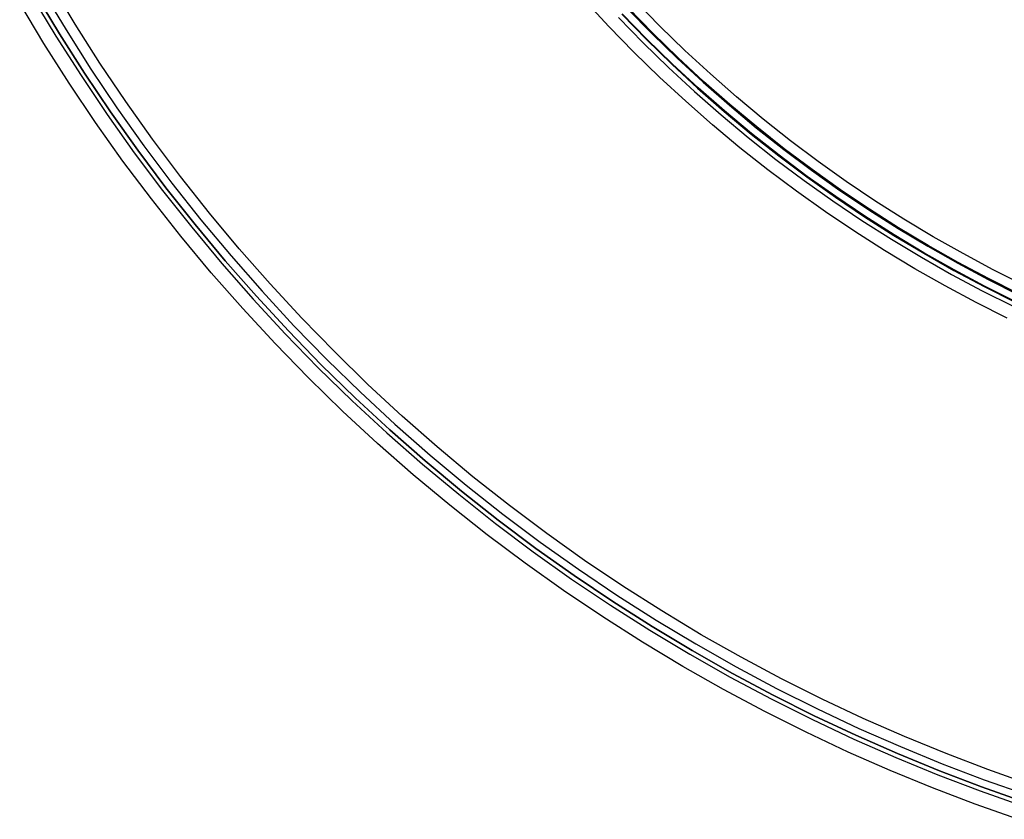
# Model space of a CAD drawing. Header units: millimetres. Extents: x 9981 to 10381, y 6395 to 6795.
# Tile 1 of 19: x 10008 to 10115, y 6406 to 6492. Entities that reach past the tile are written whole.
import ezdxf

# ---------------------------------------------------------------- set-up
doc = ezdxf.new("R2010")
doc.units = ezdxf.units.MM
doc.header["$MEASUREMENT"] = 0
doc.layers.add('0 filanca', color=1, linetype='Continuous')
doc.layers.add('0 filanca2', color=6, linetype='Continuous')

msp = doc.modelspace()

# ---------------------------------------------------------------- linework, layer by layer
at = {"layer": '0 filanca', "lineweight": -3}
for points in [[(10010.4, 6495.63), (10012.99, 6491.32), (10015.69, 6487.06), (10018.51, 6482.86), (10021.45, 6478.73), (10024.5, 6474.67), (10027.65, 6470.68), (10030.91, 6466.77), (10034.28, 6462.93), (10037.74, 6459.19), (10041.3, 6455.53), (10044.96, 6451.97), (10048.71, 6448.51), (10052.54, 6445.14), (10056.45, 6441.88), (10060.44, 6438.72), (10064.5, 6435.68), (10068.64, 6432.74), (10072.83, 6429.92), (10077.09, 6427.22), (10081.4, 6424.63), (10085.76, 6422.16), (10090.17, 6419.81), (10094.61, 6417.58), (10099.1, 6415.47), (10103.61, 6413.49), (10108.15, 6411.63), (10112.71, 6409.89), (10117.29, 6408.27)], [(10009.29, 6494.98), (10011.89, 6490.64), (10014.62, 6486.36), (10017.46, 6482.13), (10020.41, 6477.97), (10023.48, 6473.88), (10026.65, 6469.87), (10029.93, 6465.93), (10033.32, 6462.07), (10036.81, 6458.3), (10040.39, 6454.62), (10044.07, 6451.04), (10047.84, 6447.55), (10051.7, 6444.16), (10055.64, 6440.88), (10059.65, 6437.7), (10063.74, 6434.64), (10067.9, 6431.68), (10072.13, 6428.85), (10076.41, 6426.12), (10080.75, 6423.52), (10085.14, 6421.03), (10089.58, 6418.67), (10094.05, 6416.42), (10098.56, 6414.3), (10103.11, 6412.3), (10107.68, 6410.43), (10112.27, 6408.68), (10116.87, 6407.05)], [(10009.69, 6495.21), (10012.29, 6490.88), (10015, 6486.61), (10017.84, 6482.4), (10020.78, 6478.25), (10023.84, 6474.17), (10027.01, 6470.16), (10030.29, 6466.23), (10033.67, 6462.38), (10037.14, 6458.62), (10040.72, 6454.95), (10044.39, 6451.37), (10048.15, 6447.89), (10052, 6444.52), (10055.93, 6441.24), (10059.94, 6438.07), (10064.02, 6435.01), (10068.17, 6432.07), (10072.38, 6429.23), (10076.66, 6426.52), (10080.98, 6423.92), (10085.36, 6421.44), (10089.79, 6419.08), (10094.25, 6416.84), (10098.76, 6414.72), (10103.29, 6412.73), (10107.85, 6410.86), (10112.43, 6409.11), (10117.02, 6407.49)], [(10073.99, 6493.61), (10076.65, 6490.88), (10079.38, 6488.22), (10082.18, 6485.64), (10085.04, 6483.12), (10087.96, 6480.69), (10090.94, 6478.33), (10093.97, 6476.06), (10097.05, 6473.87), (10100.19, 6471.76), (10103.36, 6469.74), (10106.58, 6467.81), (10109.84, 6465.97), (10113.13, 6464.21), (10116.45, 6462.55)], [(10116.49, 6462.64), (10113.17, 6464.3), (10109.89, 6466.06), (10106.63, 6467.9), (10103.42, 6469.83), (10100.24, 6471.85), (10097.11, 6473.95), (10094.03, 6476.14), (10091, 6478.41), (10088.02, 6480.77), (10085.1, 6483.2), (10082.24, 6485.71), (10079.45, 6488.3), (10076.72, 6490.95), (10074.07, 6493.68)], [(10072.99, 6492.66), (10075.68, 6489.91), (10078.43, 6487.22), (10081.25, 6484.61), (10084.14, 6482.08), (10087.09, 6479.62), (10090.1, 6477.24), (10093.16, 6474.95), (10096.27, 6472.74), (10099.43, 6470.61), (10102.64, 6468.57), (10105.89, 6466.62), (10109.17, 6464.76), (10112.49, 6462.99), (10115.84, 6461.31)], [(10073.35, 6493), (10076.03, 6490.26), (10078.77, 6487.58), (10081.58, 6484.98), (10084.46, 6482.45), (10087.4, 6480), (10090.4, 6477.63), (10093.45, 6475.35), (10096.55, 6473.14), (10099.7, 6471.02), (10102.9, 6468.99), (10106.14, 6467.05), (10109.41, 6465.19), (10112.72, 6463.43), (10116.06, 6461.75)], [(10073.4, 6493.05), (10076.08, 6490.31), (10078.82, 6487.63), (10081.63, 6485.03), (10084.51, 6482.51), (10087.44, 6480.06), (10090.44, 6477.69), (10093.49, 6475.4), (10096.59, 6473.2), (10099.74, 6471.08), (10102.94, 6469.05), (10106.17, 6467.11), (10109.45, 6465.26), (10112.75, 6463.49), (10116.09, 6461.82)], [(10073.4, 6493.05), (10076.08, 6490.31), (10078.82, 6487.63), (10081.63, 6485.03), (10084.51, 6482.51), (10087.44, 6480.06), (10090.44, 6477.69), (10093.49, 6475.4), (10096.59, 6473.2), (10099.74, 6471.08), (10102.94, 6469.05), (10106.17, 6467.11), (10109.45, 6465.26), (10112.75, 6463.49), (10116.09, 6461.82)]]:
    msp.add_lwpolyline(points, dxfattribs=at)
at = {"layer": '0 filanca2', "lineweight": -3}
for points in [[(10117.67, 6409.38), (10113.12, 6410.99), (10108.58, 6412.72), (10104.07, 6414.57), (10099.58, 6416.54), (10095.13, 6418.64), (10090.71, 6420.85), (10086.33, 6423.19), (10081.99, 6425.64), (10077.71, 6428.22), (10073.48, 6430.91), (10069.3, 6433.71), (10065.2, 6436.63), (10061.16, 6439.66), (10057.19, 6442.79), (10053.3, 6446.03), (10049.49, 6449.38), (10045.77, 6452.82), (10042.14, 6456.37), (10038.6, 6460), (10035.15, 6463.72), (10031.81, 6467.53), (10028.56, 6471.42), (10025.43, 6475.39), (10022.4, 6479.43), (10019.48, 6483.53), (10016.68, 6487.7), (10013.99, 6491.94), (10011.42, 6496.22)], [(10116.38, 6405.59), (10111.74, 6407.23), (10107.11, 6409), (10102.51, 6410.89), (10097.93, 6412.9), (10093.38, 6415.04), (10088.87, 6417.3), (10084.4, 6419.68), (10079.98, 6422.19), (10075.6, 6424.81), (10071.29, 6427.56), (10067.03, 6430.42), (10062.84, 6433.4), (10058.72, 6436.49), (10054.67, 6439.69), (10050.7, 6443), (10046.81, 6446.41), (10043.02, 6449.92), (10039.31, 6453.54), (10035.69, 6457.24), (10032.18, 6461.04), (10028.77, 6464.93), (10025.46, 6468.9), (10022.26, 6472.95), (10019.17, 6477.07), (10016.19, 6481.26), (10013.33, 6485.52), (10010.59, 6489.83), (10007.96, 6494.21)], [(10117.02, 6407.49), (10112.43, 6409.11), (10107.85, 6410.86), (10103.29, 6412.73), (10098.76, 6414.72), (10094.25, 6416.84), (10089.79, 6419.08), (10085.36, 6421.44), (10080.98, 6423.92), (10076.66, 6426.52), (10072.38, 6429.23), (10068.17, 6432.07), (10064.02, 6435.01), (10059.94, 6438.07), (10055.93, 6441.24), (10052, 6444.52), (10048.15, 6447.89), (10044.39, 6451.37), (10040.72, 6454.95), (10037.14, 6458.62), (10033.67, 6462.38), (10030.29, 6466.23), (10027.01, 6470.16), (10023.84, 6474.17), (10020.78, 6478.25), (10017.84, 6482.4), (10015, 6486.61), (10012.29, 6490.88), (10009.69, 6495.21)], [(10117.02, 6407.49), (10112.43, 6409.11), (10107.85, 6410.86), (10103.29, 6412.73), (10098.76, 6414.72), (10094.25, 6416.84), (10089.79, 6419.08), (10085.36, 6421.44), (10080.98, 6423.92), (10076.66, 6426.52), (10072.38, 6429.23), (10068.17, 6432.07), (10064.02, 6435.01), (10059.94, 6438.07), (10055.93, 6441.24), (10052, 6444.52), (10048.15, 6447.89), (10044.39, 6451.37), (10040.72, 6454.95), (10037.14, 6458.62), (10033.67, 6462.38), (10030.29, 6466.23), (10027.01, 6470.16), (10023.84, 6474.17), (10020.78, 6478.25), (10017.84, 6482.4), (10015, 6486.61), (10012.29, 6490.88), (10009.69, 6495.21)], [(10115.22, 6460.02), (10111.83, 6461.72), (10108.48, 6463.5), (10105.17, 6465.38), (10101.89, 6467.35), (10098.65, 6469.41), (10095.46, 6471.55), (10092.31, 6473.79), (10089.22, 6476.1), (10086.18, 6478.51), (10083.21, 6480.99), (10080.29, 6483.55), (10077.44, 6486.18), (10074.66, 6488.89), (10071.95, 6491.67), (10069.32, 6494.52)], [(10116.96, 6463.62), (10113.67, 6465.27), (10110.41, 6467.01), (10107.18, 6468.84), (10103.99, 6470.75), (10100.84, 6472.76), (10097.73, 6474.85), (10094.67, 6477.02), (10091.66, 6479.27), (10088.71, 6481.61), (10085.81, 6484.03), (10082.97, 6486.52), (10080.2, 6489.08), (10077.49, 6491.72), (10074.85, 6494.43)], [(10116.09, 6461.82), (10112.75, 6463.49), (10109.45, 6465.26), (10106.17, 6467.11), (10102.94, 6469.05), (10099.74, 6471.08), (10096.59, 6473.2), (10093.49, 6475.4), (10090.44, 6477.69), (10087.44, 6480.06), (10084.51, 6482.51), (10081.63, 6485.03), (10078.82, 6487.63), (10076.08, 6490.31), (10073.4, 6493.05)], [(10116.09, 6461.82), (10112.75, 6463.49), (10109.45, 6465.26), (10106.17, 6467.11), (10102.94, 6469.05), (10099.74, 6471.08), (10096.59, 6473.2), (10093.49, 6475.4), (10090.44, 6477.69), (10087.44, 6480.06), (10084.51, 6482.51), (10081.63, 6485.03), (10078.82, 6487.63), (10076.08, 6490.31), (10073.4, 6493.05)]]:
    msp.add_lwpolyline(points, dxfattribs=at)

doc.saveas('drawing.dxf')
